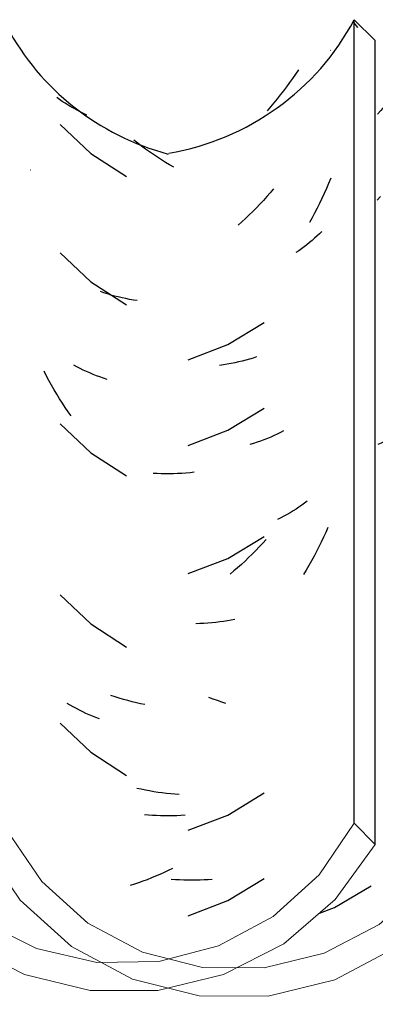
# Model space of a CAD drawing. Header units: millimetres. Extents: x -20654 to 2526, y -8238 to 977.
# Tile 197 of 219: x -10285.3743 to -10285.3117, y -4095.3062 to -4095.1327. Entities that reach past the tile are written whole.
import ezdxf

# ---------------------------------------------------------------- set-up
doc = ezdxf.new("R2010")
doc.units = ezdxf.units.MM
doc.layers.add('A-GLAZ-CWMG', color=8, linetype='Continuous')
pattern_1 = [(49.99999999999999, (29.982, 1.751), (0.3643649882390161, -0.03187713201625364), [0.0381, -0.4191]), (355, (29.982, 1.751), (-0.07048450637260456, 0.382117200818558), [0.03048, -0.33528]), (100.451, (30.013, 1.748), (0.2938857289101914, 0.3502294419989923), [0.03238, -0.35618]), (46.184, (29.982, 1.852), (0.5421605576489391, -0.08408366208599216), [0.05715, -0.62865]), (96.636, (30.028, 1.845), (0.4748050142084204, 0.494854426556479), [0.04857, -0.53427]), (351.184, (29.982, 1.852), (0.4748105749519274, 0.4948459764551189), [0.04572, -0.50292]), (21, (30.033, 1.827), (0.3032264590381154, -0.204528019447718), [0.0381, -0.4191]), (326, (30.033, 1.827), (0.1236069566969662, 0.3683788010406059), [0.03048, -0.33528]), (71.45100000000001, (30.058, 1.81), (0.4268328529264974, 0.1638389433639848), [0.03238, -0.35618]), (37.50000000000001, (29.982, 1.751), (0.006180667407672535, 0.1691081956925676), [0.01676, -0.31445, 0.01676, -0.3236, -0.33655]), (37.50000000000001, (29.982, 1.751), (0.006180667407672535, 0.1691081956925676), [-0.6715800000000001, 0.01676, -0.31979]), (7.499999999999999, (29.982, 1.751), (0.1336413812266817, 0.2003577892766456), [0.01676, -0.17729, 0.01676, -0.30683, -0.12827]), (7.499999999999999, (29.982, 1.751), (0.1336413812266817, 0.2003577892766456), [-0.51765, 0.01676, -0.11151]), (327.5, (29.869, 1.751), (0.2711815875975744, -0.01146058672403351), [0.01676, -0.11024, 0.01676, -0.37948, -0.52578]), (327.5, (29.869, 1.751), (0.2711815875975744, -0.01146058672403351), [-0.5232399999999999, 0.01676, -0.50902]), (317.5, (29.818, 1.751), (0.2962578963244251, 0.05085069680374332), [0.01676, -0.14834, 0.01676, -0.24638, -0.37338]), (317.5, (29.818, 1.751), (0.2962578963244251, 0.05085069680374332), [-0.42824, 0.01676, -0.35662])]

# ---------------------------------------------------------------- blocks, each defined once
blk = doc.blocks.new('FP_27-CORTE BB')
at = {"layer": 'A-GLAZ-CWMG', "color": 9, "true_color": 0xc0c0c0}
for p, q in [((12.2798523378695, 5.228154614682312), (12.27933304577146, 5.227402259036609)), ((12.28036149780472, 5.228916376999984), (12.2798523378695, 5.228154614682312)), ((12.2782647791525, 5.225926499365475), (12.27771617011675, 5.225203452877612)), ((12.27880379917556, 5.226659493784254), (12.2782647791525, 5.225926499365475)), ((12.27933304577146, 5.227402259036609), (12.27880379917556, 5.226659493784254)), ((12.21939083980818, 5.225031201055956), (12.21890728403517, 5.225384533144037)), ((12.21988494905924, 5.224686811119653), (12.21939083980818, 5.225031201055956)), ((12.22038944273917, 5.224351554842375), (12.21988494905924, 5.224686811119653)), ((12.22090414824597, 5.224025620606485), (12.22038944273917, 5.224351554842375)), ((12.27715815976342, 5.224490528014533), (12.27659093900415, 5.223787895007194)), ((12.27771617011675, 5.225203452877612), (12.27715815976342, 5.224490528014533)), ((12.2214288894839, 5.223709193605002), (12.22090414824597, 5.224025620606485)), ((12.22196348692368, 5.22340245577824), (12.2214288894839, 5.223709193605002)), ((12.22250775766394, 5.223105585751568), (12.22196348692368, 5.22340245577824)), ((12.2230615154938, 5.222818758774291), (12.22250775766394, 5.223105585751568)), ((12.22362457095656, 5.222542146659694), (12.2230615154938, 5.222818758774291)), ((12.22419673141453, 5.222275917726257), (12.22362457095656, 5.222542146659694)), ((12.27601470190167, 5.223095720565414), (12.27542964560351, 5.22241416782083)), ((12.27659093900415, 5.223787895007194), (12.27601470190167, 5.223095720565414)), ((12.21953667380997, 5.220618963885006), (12.22495227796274, 5.215483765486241)), ((12.23317969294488, 5.217307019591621), (12.23250075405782, 5.217840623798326)), ((12.23386446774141, 5.216785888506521), (12.23317969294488, 5.217307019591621)), ((12.23455484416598, 5.216277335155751), (12.23386446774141, 5.216785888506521)), ((12.23525058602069, 5.215781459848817), (12.23455484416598, 5.216277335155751)), ((12.23595145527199, 5.215298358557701), (12.23525058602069, 5.215781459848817)), ((12.22495227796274, 5.215483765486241), (12.23123051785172, 5.211421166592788)), ((12.23665721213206, 5.214828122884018), (12.23595145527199, 5.215298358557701)), ((12.23736761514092, 5.214370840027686), (12.23665721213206, 5.214828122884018)), ((12.23808242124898, 5.213926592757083), (12.23736761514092, 5.214370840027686)), ((12.23880138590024, 5.213495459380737), (12.23808242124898, 5.213926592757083)), ((12.21426852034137, 5.21257239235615), (12.2142640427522, 5.212583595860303)), ((12.23952426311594, 5.213077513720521), (12.23880138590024, 5.213495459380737)), ((12.28566109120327, 5.208670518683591), (12.28528525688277, 5.207805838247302)), ((12.2860246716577, 5.209541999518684), (12.28566109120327, 5.208670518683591)), ((12.27594514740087, 5.207942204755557), (12.27535904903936, 5.20726193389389)), ((12.28489729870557, 5.206948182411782), (12.28449735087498, 5.206097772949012)), ((12.28528525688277, 5.207805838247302), (12.28489729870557, 5.206948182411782)), ((12.28408555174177, 5.205254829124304), (12.28366204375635, 5.204419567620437)), ((12.28449735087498, 5.206097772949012), (12.28408555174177, 5.205254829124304)), ((12.28322697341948, 5.203592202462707), (12.28278049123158, 5.20277294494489)), ((12.28366204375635, 5.204419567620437), (12.28322697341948, 5.203592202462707)), ((12.28278049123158, 5.20277294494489), (12.28232275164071, 5.201962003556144)), ((12.28410365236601, 5.199987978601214), (12.28368300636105, 5.199587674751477)), ((12.28451271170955, 5.200395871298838), (12.28410365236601, 5.199987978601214)), ((12.2823530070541, 5.198434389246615), (12.28188749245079, 5.198066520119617)), ((12.28280753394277, 5.198810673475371), (12.2823530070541, 5.198434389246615)), ((12.28325091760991, 5.199195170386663), (12.28280753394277, 5.198810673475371)), ((12.28368300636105, 5.199587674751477), (12.28325091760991, 5.199195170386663)), ((12.21953667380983, 5.198011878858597), (12.22495227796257, 5.192876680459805)), ((12.28042663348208, 5.197015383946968), (12.27991879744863, 5.196683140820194)), ((12.28092414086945, 5.197356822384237), (12.28042663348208, 5.197015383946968)), ((12.28141114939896, 5.197707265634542), (12.28092414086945, 5.197356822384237)), ((12.28188749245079, 5.198066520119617), (12.28141114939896, 5.197707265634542)), ((12.22495227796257, 5.192876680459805), (12.23123051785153, 5.188814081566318)), ((12.22722656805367, 5.190950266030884), (12.22661137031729, 5.191161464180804)), ((12.22784963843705, 5.190750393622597), (12.22722656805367, 5.190950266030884)), ((12.22848036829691, 5.190561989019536), (12.22784963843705, 5.190750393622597)), ((12.22911854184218, 5.190385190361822), (12.22848036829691, 5.190561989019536)), ((12.22976394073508, 5.190220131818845), (12.22911854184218, 5.190385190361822)), ((12.23041634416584, 5.19006694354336), (12.22976394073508, 5.190220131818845)), ((12.23107552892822, 5.189925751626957), (12.23041634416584, 5.19006694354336)), ((12.23174126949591, 5.189796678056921), (12.23107552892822, 5.189925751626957)), ((12.23241333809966, 5.189679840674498), (12.23174126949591, 5.189796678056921)), ((12.2330915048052, 5.18957535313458), (12.23241333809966, 5.189679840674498)), ((12.22247703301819, 5.177907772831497), (12.22193329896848, 5.178205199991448)), ((12.22303026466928, 5.177620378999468), (12.22247703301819, 5.177907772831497)), ((12.2235928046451, 5.177343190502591), (12.22303026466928, 5.177620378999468)), ((12.22416446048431, 5.177076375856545), (12.2235928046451, 5.177343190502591)), ((12.21711039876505, 5.176288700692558), (12.21668126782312, 5.177113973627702)), ((12.21755086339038, 5.175471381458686), (12.21711039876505, 5.176288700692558)), ((12.22474503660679, 5.176820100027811), (12.22416446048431, 5.177076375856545)), ((12.22533433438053, 5.176574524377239), (12.22474503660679, 5.176820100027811)), ((12.22593215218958, 5.176339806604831), (12.22533433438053, 5.176574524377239)), ((12.22653828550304, 5.176116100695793), (12.22593215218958, 5.176339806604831)), ((12.22715252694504, 5.175903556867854), (12.22653828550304, 5.176116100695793)), ((12.22777466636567, 5.17570232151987), (12.22715252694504, 5.175903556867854)), ((12.21800251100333, 5.174662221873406), (12.21755086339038, 5.175471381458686)), ((12.21846518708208, 5.17386142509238), (12.21800251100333, 5.174662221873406)), ((12.21893873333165, 5.173069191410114), (12.21846518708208, 5.17386142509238)), ((12.21942298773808, 5.172285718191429), (12.21893873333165, 5.173069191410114)), ((12.21991778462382, 5.171511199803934), (12.21942298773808, 5.172285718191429)), ((12.22042295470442, 5.170745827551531), (12.21991778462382, 5.171511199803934)), ((12.22093832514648, 5.169989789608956), (12.22042295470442, 5.170745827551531)), ((12.22146371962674, 5.169243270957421), (12.22093832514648, 5.169989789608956)), ((12.21953667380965, 5.167869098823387), (12.22495227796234, 5.162733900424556)), ((12.27775251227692, 5.165288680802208), (12.27719511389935, 5.165005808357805)), ((12.27605284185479, 5.164471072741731), (12.27546835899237, 5.164219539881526)), ((12.27662849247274, 5.16473321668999), (12.27605284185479, 5.164471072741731)), ((12.27719511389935, 5.165005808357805), (12.27662849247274, 5.16473321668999)), ((12.22495227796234, 5.162733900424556), (12.23123051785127, 5.158671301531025)), ((12.23661068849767, 5.159096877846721), (12.23590524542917, 5.159137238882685)), ((12.23732079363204, 5.159069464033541), (12.23661068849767, 5.159096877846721)), ((12.23803531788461, 5.159055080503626), (12.23732079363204, 5.159069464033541)), ((12.23875401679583, 5.15905380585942), (12.23803531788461, 5.159055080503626)), ((12.23947664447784, 5.159065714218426), (12.23875401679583, 5.15905380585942)), ((12.24020295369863, 5.159090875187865), (12.23947664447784, 5.159065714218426)), ((12.24093269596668, 5.159129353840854), (12.24020295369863, 5.159090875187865)), ((12.24166562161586, 5.159181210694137), (12.24093269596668, 5.159129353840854)), ((12.24240147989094, 5.159246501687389), (12.24166562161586, 5.159181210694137)), ((12.24314001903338, 5.159325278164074), (12.24240147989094, 5.159246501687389)), ((12.27994749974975, 5.151487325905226), (12.27943007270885, 5.151163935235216)), ((12.28045476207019, 5.151820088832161), (12.27994749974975, 5.151487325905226)), ((12.28095168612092, 5.152162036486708), (12.28045476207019, 5.151820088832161)), ((12.28143810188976, 5.152512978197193), (12.28095168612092, 5.152162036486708)), ((12.28191384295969, 5.152872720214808), (12.28143810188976, 5.152512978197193)), ((12.27726230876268, 5.149967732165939), (12.27669678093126, 5.149693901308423)), ((12.27781859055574, 5.150251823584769), (12.27726230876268, 5.149967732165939)), ((12.27836543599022, 5.150546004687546), (12.27781859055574, 5.150251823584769)), ((12.27890265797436, 5.150850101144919), (12.27836543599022, 5.150546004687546)), ((12.27943007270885, 5.151163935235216), (12.27890265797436, 5.150850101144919)), ((12.28557994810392, 5.148195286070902), (12.28520356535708, 5.147336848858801)), ((12.28481521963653, 5.146485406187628), (12.28441504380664, 5.145641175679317)), ((12.28520356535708, 5.147336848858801), (12.28481521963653, 5.146485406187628)), ((12.28400317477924, 5.144804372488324), (12.28357975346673, 5.143975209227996)), ((12.28441504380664, 5.145641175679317), (12.28400317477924, 5.144804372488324)), ((12.28314492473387, 5.143153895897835), (12.28269883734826, 5.142340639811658)), ((12.28357975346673, 5.143975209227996), (12.28314492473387, 5.143153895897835)), ((12.28224164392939, 5.141535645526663), (12.28177350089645, 5.14073911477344)), ((12.28269883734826, 5.142340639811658), (12.28224164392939, 5.141535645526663)), ((12.28177350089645, 5.14073911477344), (12.28129456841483, 5.139951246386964)), ((12.21953667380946, 5.137726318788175), (12.22495227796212, 5.132591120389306)), ((12.22495227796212, 5.132591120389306), (12.23123051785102, 5.128528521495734)), ((12.22130645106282, 5.118281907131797), (12.22078401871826, 5.118600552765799)), ((12.24647540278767, 5.119371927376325), (12.24572796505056, 5.119662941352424)), ((12.24722412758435, 5.11909459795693), (12.24647540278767, 5.119371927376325)), ((12.24797388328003, 5.1188309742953), (12.24722412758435, 5.11909459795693)), ((12.24872441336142, 5.118581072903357), (12.24797388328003, 5.1188309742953)), ((12.22183878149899, 5.117972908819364), (12.22130645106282, 5.118281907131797)), ((12.22238082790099, 5.117673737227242), (12.22183878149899, 5.117972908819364)), ((12.22293240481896, 5.117384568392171), (12.22238082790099, 5.117673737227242)), ((12.22349332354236, 5.117105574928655), (12.22293240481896, 5.117384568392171)), ((12.22406339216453, 5.116836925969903), (12.22349332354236, 5.117105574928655)), ((12.2246424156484, 5.116578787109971), (12.22406339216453, 5.116836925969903)), ((12.21953667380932, 5.115119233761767), (12.22495227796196, 5.10998403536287)), ((12.22523019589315, 5.116331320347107), (12.2246424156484, 5.116578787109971)), ((12.22582653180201, 5.116094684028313), (12.22523019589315, 5.116331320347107)), ((12.22643121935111, 5.115869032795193), (12.22582653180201, 5.116094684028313)), ((12.22495227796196, 5.10998403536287), (12.23123051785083, 5.105921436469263)), ((12.2350821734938, 5.098915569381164), (12.23438770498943, 5.098983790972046)), ((12.23578182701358, 5.098860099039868), (12.2350821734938, 5.098915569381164)), ((12.2364864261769, 5.098817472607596), (12.23578182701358, 5.098860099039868)), ((12.23719572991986, 5.098787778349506), (12.2364864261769, 5.098817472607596)), ((12.23790949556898, 5.098771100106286), (12.23719572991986, 5.098787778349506)), ((12.23862747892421, 5.098767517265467), (12.23790949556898, 5.098771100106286)), ((12.23934943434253, 5.098777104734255), (12.23862747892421, 5.098767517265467)), ((12.24007511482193, 5.098799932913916), (12.23934943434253, 5.098777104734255)), ((12.24080427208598, 5.098836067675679), (12.24007511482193, 5.098799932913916)), ((12.24153665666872, 5.098885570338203), (12.24080427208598, 5.098836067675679)), ((12.26787394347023, 5.082629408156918), (12.27430293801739, 5.086454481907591)), ((12.26519759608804, 5.081643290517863), (12.26787394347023, 5.082629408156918))]:
    blk.add_line(p, q, dxfattribs=at)
blk = doc.blocks.new('Rectangular Mullion - Telha Fibrocimento - Ondulada-1040728-CORTE BB')
at = {"layer": 'A-GLAZ-CWMG', "true_color": 0x808080}
h = blk.add_hatch(dxfattribs=at)
h.set_pattern_fill('FP_14', color=8, style=0, pattern_type=2)
h.set_pattern_definition(pattern_1)
h.paths.add_polyline_path([(12.05496053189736, 5.065573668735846), (12.06726742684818, 5.065763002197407), (12.07916809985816, 5.068939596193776), (12.09039203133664, 5.075315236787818), (12.10027076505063, 5.0852553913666), (12.11345016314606, 5.105129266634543), (12.12358090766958, 5.114336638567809), (12.1364235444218, 5.121015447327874), (12.14881670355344, 5.124162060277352), (12.16260107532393, 5.124162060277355), (12.17722985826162, 5.120098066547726), (12.18773035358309, 5.114526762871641), (12.19835825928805, 5.10472541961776), (12.21248072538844, 5.083914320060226), (12.22220196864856, 5.075400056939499), (12.23402607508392, 5.069579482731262), (12.24457844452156, 5.067054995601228), (12.25613499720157, 5.067016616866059), (12.26791604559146, 5.06990983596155), (12.27867072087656, 5.075568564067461), (12.28777463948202, 5.083664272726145), (12.30212228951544, 5.104373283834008), (12.31182696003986, 5.112939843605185), (12.32326145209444, 5.118939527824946), (12.33577559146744, 5.122031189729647), (12.34907744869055, 5.121935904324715), (12.36278535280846, 5.118120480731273), (12.37261725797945, 5.11297686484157), (12.3823321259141, 5.104422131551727), (12.39669655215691, 5.083862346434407), (12.4073466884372, 5.075041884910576), (12.41811541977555, 5.069867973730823), (12.42863264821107, 5.067406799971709), (12.44009609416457, 5.067398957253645), (12.45176929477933, 5.070264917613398), (12.46244063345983, 5.075841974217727), (12.47150427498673, 5.083813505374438), (12.48581978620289, 5.104240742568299), (12.49543704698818, 5.112700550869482), (12.50675541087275, 5.118629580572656), (12.51913697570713, 5.1216936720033), (12.53256445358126, 5.121554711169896), (12.54607585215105, 5.117775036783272), (12.55562016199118, 5.112825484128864), (12.56527169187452, 5.104405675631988), (12.57964579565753, 5.084079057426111), (12.59031907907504, 5.075315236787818), (12.60117362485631, 5.070160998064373), (12.6116542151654, 5.067747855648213), (12.62291810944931, 5.067722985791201), (12.63455495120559, 5.070538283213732), (12.64521270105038, 5.076037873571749), (12.65429541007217, 5.083914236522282), (12.66692989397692, 5.101600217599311), (12.67381060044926, 5.107617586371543), (12.68213071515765, 5.111948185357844), (12.69122528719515, 5.114176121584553), (12.70116236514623, 5.114034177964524), (12.71138468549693, 5.111059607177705), (12.71799762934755, 5.107617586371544), (12.72649423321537, 5.099418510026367), (12.73755111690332, 5.084025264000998), (12.74827010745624, 5.075400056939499), (12.75937490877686, 5.070288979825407), (12.76999522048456, 5.068009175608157), (12.78071252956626, 5.068009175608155), (12.79228593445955, 5.070804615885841), (12.80454855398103, 5.077656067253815), (12.81197494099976, 5.084025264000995), (12.81723731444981, 5.091279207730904), (12.81723731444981, 5.095537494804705), (12.81534019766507, 5.097471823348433), (12.80915602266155, 5.088407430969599), (12.800653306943, 5.080867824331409), (12.79142834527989, 5.075881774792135), (12.78071252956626, 5.07312413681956), (12.76881352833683, 5.073234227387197), (12.75724012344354, 5.076472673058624), (12.74895470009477, 5.080867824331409), (12.74128694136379, 5.087387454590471), (12.72649423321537, 5.106830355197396), (12.7207409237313, 5.111843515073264), (12.71138468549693, 5.116699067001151), (12.70058294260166, 5.119196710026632), (12.69064586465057, 5.119196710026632), (12.68042354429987, 5.116699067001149), (12.6710673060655, 5.111843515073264), (12.6631005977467, 5.104901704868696), (12.65067976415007, 5.087406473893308), (12.64251007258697, 5.080291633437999), (12.63291677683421, 5.075315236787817), (12.62243618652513, 5.072755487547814), (12.61095287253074, 5.072926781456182), (12.59932830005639, 5.076272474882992), (12.59091871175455, 5.080867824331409), (12.58341063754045, 5.087406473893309), (12.56902525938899, 5.107745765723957), (12.55847826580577, 5.116973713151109), (12.54427781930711, 5.12386373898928), (12.53188391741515, 5.126733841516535), (12.5185713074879, 5.126716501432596), (12.50502228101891, 5.123371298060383), (12.49263634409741, 5.116887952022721), (12.48211289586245, 5.107632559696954), (12.46778581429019, 5.087192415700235), (12.45961141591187, 5.080009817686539), (12.44998775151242, 5.074988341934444), (12.43946200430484, 5.072413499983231), (12.42808374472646, 5.07256792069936), (12.41652411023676, 5.075878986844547), (12.40763540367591, 5.080867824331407), (12.40035755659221, 5.087305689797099), (12.38597128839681, 5.10788986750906), (12.37532169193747, 5.117230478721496), (12.36117562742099, 5.124141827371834), (12.34865781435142, 5.12707777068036), (12.33497999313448, 5.127025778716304), (12.32129722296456, 5.12359326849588), (12.3088097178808, 5.116977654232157), (12.29822986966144, 5.107556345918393), (12.28390161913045, 5.086869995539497), (12.27570189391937, 5.079640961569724), (12.2660346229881, 5.074596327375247), (12.25545693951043, 5.072026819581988), (12.25055561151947, 5.071967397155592), (12.24742834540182, 5.070597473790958), (12.24432654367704, 5.06984826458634), (12.24457844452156, 5.072080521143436), (12.23214733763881, 5.075758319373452), (12.22332511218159, 5.080867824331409), (12.21537490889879, 5.08852976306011), (12.20154323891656, 5.108862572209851), (12.19018588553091, 5.11895478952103), (12.17566854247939, 5.126167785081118), (12.16199055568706, 5.129339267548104), (12.14470489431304, 5.128389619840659), (12.13230360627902, 5.124917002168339), (12.11855424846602, 5.11675206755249), (12.10726744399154, 5.105129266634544), (12.09622244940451, 5.088234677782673), (12.09370989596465, 5.084795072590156), (12.08521250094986, 5.077656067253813), (12.07517219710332, 5.072755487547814), (12.06737743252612, 5.070779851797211), (12.06695287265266, 5.067749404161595), (12.04236996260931, 5.074025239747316), (12.03148613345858, 5.080867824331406), (12.02502525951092, 5.087070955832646), (12.0144782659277, 5.10255400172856), (12.01020515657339, 5.10776122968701), (11.99925755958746, 5.116310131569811), (11.98739894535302, 5.1216936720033), (11.98507776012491, 5.121714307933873), (11.97287458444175, 5.121133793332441), (11.96533756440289, 5.119268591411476), (11.96407473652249, 5.12416167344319), (11.95077511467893, 5.120808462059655), (11.93811289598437, 5.113822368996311), (11.92955971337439, 5.106454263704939), (11.91451185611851, 5.086957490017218), (11.904929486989, 5.079852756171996), (11.89389313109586, 5.075400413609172), (11.88210586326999, 5.073884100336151), (11.87407098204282, 5.074917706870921), (11.87241421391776, 5.070288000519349), (11.86175000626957, 5.075878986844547), (11.85863430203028, 5.078626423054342), (11.85928223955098, 5.079852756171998), (11.85609246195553, 5.080867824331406), (11.84969987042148, 5.086957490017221), (11.83207908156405, 5.107889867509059), (11.8206540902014, 5.115545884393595), (11.8102584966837, 5.11965005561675), (11.7969214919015, 5.121241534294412), (11.7836183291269, 5.119382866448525), (11.76956546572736, 5.112939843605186), (11.7592108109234, 5.104373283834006), (11.74445407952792, 5.084651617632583), (11.74377463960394, 5.083664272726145), (11.7326577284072, 5.074509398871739), (11.72203462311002, 5.06944779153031), (11.72203462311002, 5.068925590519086), (11.72594485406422, 5.06990983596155), (11.73535416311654, 5.073460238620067), (11.74479954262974, 5.079621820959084), (11.7521599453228, 5.086997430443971), (11.76049106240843, 5.097982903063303), (11.76641192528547, 5.104373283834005), (11.77441639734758, 5.110246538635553), (11.78560847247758, 5.114711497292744), (11.79754794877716, 5.116214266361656), (11.8102584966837, 5.11434588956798), (11.82229720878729, 5.108930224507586), (11.83146423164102, 5.10160021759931), (11.84632274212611, 5.0832642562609), (11.85697698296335, 5.075400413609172), (11.8708983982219, 5.070288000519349), (11.88220773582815, 5.068854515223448), (11.89524920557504, 5.07056000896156), (11.9085082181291, 5.076303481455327), (11.91803667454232, 5.083406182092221), (11.93811289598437, 5.107632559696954), (11.94863634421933, 5.11688795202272), (11.95002849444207, 5.114806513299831), (11.9549588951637, 5.11688795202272), (11.96102228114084, 5.118415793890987), (11.95607875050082, 5.118372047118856), (11.96143263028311, 5.122248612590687), (11.96275541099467, 5.118654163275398), (11.96534475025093, 5.119240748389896), (11.97737335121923, 5.119053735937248), (11.9905017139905, 5.115240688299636), (12.00136779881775, 5.108814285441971), (12.0091623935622, 5.10160021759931), (12.02418027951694, 5.080867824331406), (12.03318801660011, 5.073413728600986), (12.04469440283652, 5.067978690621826), (12.05344882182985, 5.065927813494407)])
h.paths.add_polyline_path([(12.2368057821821, 5.070786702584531), (12.23688434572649, 5.073126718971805), (12.2416697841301, 5.071596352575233)])
h.paths.add_polyline_path([(11.71276302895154, 5.072344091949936), (11.7184948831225, 5.073736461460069), (11.71276302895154, 5.07299106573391)])
h.paths.add_polyline_path([(11.85476328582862, 5.083203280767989), (11.85321575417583, 5.084350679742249), (11.85269655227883, 5.083862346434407), (11.85457207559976, 5.083264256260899)])
h.paths.add_polyline_path([(11.74377463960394, 5.083664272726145), (11.74377463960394, 5.085298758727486), (11.74274003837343, 5.084520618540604)])
at = {"layer": 'A-GLAZ-CWMG', "lineweight": 20, "flags": 128}
for points in [[(12.290161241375, 5.095866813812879), (12.28390161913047, 5.086869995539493), (12.27570189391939, 5.07964096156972), (12.26603462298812, 5.074596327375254), (12.25545693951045, 5.072026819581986), (12.24457844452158, 5.072080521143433), (12.23402607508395, 5.074754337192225), (12.22440797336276, 5.079894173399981), (12.21627843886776, 5.087203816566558), (12.21010598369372, 5.096262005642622)], [(12.20562162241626, 5.094022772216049), (12.21248072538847, 5.083914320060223), (12.22153186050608, 5.075758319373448), (12.23224954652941, 5.070028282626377), (12.24401154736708, 5.067056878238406), (12.25613499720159, 5.067016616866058), (12.26791604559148, 5.069909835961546), (12.27867072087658, 5.075568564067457), (12.28777463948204, 5.083664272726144), (12.2946992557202, 5.093726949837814)]]:
    blk.add_lwpolyline(points, dxfattribs=at)
at = {"layer": 'A-GLAZ-CWMG'}
blk.add_ellipse((12.25023731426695, 5.258707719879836), major_axis=(0.04531546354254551, 0), ratio=0.9889363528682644, start_param=3.624606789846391, end_param=4.451750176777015, dxfattribs=at)
blk.add_blockref('FP_27-CORTE BB', (0, 0), dxfattribs=at)
blk = doc.blocks.new('FP_73-CORTE BB')
at = {"layer": 'A-GLAZ-CWMG', "color": 9, "true_color": 0xc0c0c0}
for p, q in [((12.2671862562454, 5.23372402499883), (12.26713563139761, 5.233660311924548)), ((12.26097235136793, 5.229500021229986), (12.26045617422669, 5.228743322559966)), ((12.26147843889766, 5.230265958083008), (12.26097235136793, 5.229500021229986)), ((12.25993007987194, 5.227996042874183), (12.25939424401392, 5.227258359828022)), ((12.26045617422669, 5.228743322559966), (12.25993007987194, 5.227996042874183)), ((12.25884884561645, 5.226530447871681), (12.25829406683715, 5.225812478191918)), ((12.25939424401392, 5.227258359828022), (12.25884884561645, 5.226530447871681)), ((12.25715711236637, 5.224407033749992), (12.25657531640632, 5.2237198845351)), ((12.25773009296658, 5.225104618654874), (12.25715711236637, 5.224407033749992)), ((12.25829406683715, 5.225812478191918), (12.25773009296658, 5.225104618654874)), ((12.25657531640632, 5.2237198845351), (12.25598489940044, 5.223043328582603)), ((12.2671862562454, 5.211127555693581), (12.26681846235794, 5.210230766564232)), ((12.25708794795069, 5.209252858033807), (12.25650510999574, 5.208566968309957)), ((12.2664378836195, 5.209340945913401), (12.26604465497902, 5.208458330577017)), ((12.26681846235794, 5.210230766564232), (12.2664378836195, 5.209340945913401)), ((12.25531383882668, 5.207227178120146), (12.25470580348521, 5.206573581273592)), ((12.25591367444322, 5.207891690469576), (12.25531383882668, 5.207227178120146)), ((12.25650510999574, 5.208566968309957), (12.25591367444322, 5.207891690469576)), ((12.26563891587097, 5.207583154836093), (12.26522081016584, 5.206715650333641)), ((12.26604465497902, 5.208458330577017), (12.26563891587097, 5.207583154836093)), ((12.25346594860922, 5.205299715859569), (12.25283454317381, 5.204679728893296)), ((12.25408977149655, 5.205931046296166), (12.25346594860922, 5.205299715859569)), ((12.25470580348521, 5.206573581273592), (12.25408977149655, 5.205931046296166)), ((12.26479048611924, 5.205856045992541), (12.26434809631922, 5.205004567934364)), ((12.26522081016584, 5.206715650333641), (12.26479048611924, 5.205856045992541)), ((12.25154983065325, 5.203474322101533), (12.25089695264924, 5.202889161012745)), ((12.25219576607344, 5.204071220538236), (12.25154983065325, 5.203474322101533)), ((12.25283454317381, 5.204679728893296), (12.25219576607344, 5.204071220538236)), ((12.26389379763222, 5.204161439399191), (12.26342775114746, 5.203326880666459)), ((12.26434809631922, 5.205004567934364), (12.26389379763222, 5.204161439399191)), ((12.26560442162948, 5.201776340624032), (12.26519782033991, 5.201365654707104)), ((12.26390957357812, 5.20017913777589), (12.26345782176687, 5.199799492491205)), ((12.26435025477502, 5.200566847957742), (12.26390957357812, 5.20017913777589)), ((12.26477971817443, 5.200962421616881), (12.26435025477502, 5.200566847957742)), ((12.26519782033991, 5.201365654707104), (12.26477971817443, 5.200962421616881)), ((12.26154318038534, 5.198365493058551), (12.26103841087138, 5.198029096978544)), ((12.26203766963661, 5.198710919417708), (12.26154318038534, 5.198365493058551)), ((12.2625217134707, 5.199065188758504), (12.26203766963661, 5.198710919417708)), ((12.26299515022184, 5.199428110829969), (12.2625217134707, 5.199065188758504)), ((12.26345782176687, 5.199799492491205), (12.26299515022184, 5.199428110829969)), ((12.24905652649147, 5.181817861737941), (12.25545474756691, 5.18571316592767)), ((12.24204900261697, 5.179137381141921), (12.24905652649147, 5.181817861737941)), ((12.2522379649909, 5.179081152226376), (12.2515924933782, 5.178914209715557)), ((12.25287626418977, 5.179259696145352), (12.2522379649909, 5.179081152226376)), ((12.25350717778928, 5.179449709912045), (12.25287626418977, 5.179259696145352)), ((12.25413049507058, 5.1796510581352), (12.25350717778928, 5.179449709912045)), ((12.24826517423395, 5.178257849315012), (12.24758127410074, 5.178163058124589)), ((12.24894322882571, 5.178364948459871), (12.24826517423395, 5.178257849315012)), ((12.24961521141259, 5.178484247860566), (12.24894322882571, 5.178364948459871)), ((12.2502808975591, 5.178615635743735), (12.24961521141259, 5.178484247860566)), ((12.25094006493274, 5.178758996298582), (12.2502808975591, 5.178615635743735)), ((12.2515924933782, 5.178914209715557), (12.25094006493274, 5.178758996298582)), ((12.24905652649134, 5.166746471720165), (12.2554547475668, 5.170641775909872)), ((12.24204900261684, 5.16406599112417), (12.24905652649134, 5.166746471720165)), ((12.25602395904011, 5.165279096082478), (12.25542566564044, 5.165043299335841)), ((12.25661381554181, 5.165525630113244), (12.25602395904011, 5.165279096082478)), ((12.25719503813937, 5.165782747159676), (12.25661381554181, 5.165525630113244)), ((12.25776743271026, 5.166050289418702), (12.25719503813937, 5.165782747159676)), ((12.2583308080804, 5.166328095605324), (12.25776743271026, 5.166050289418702)), ((12.25888497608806, 5.166616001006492), (12.2583308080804, 5.166328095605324)), ((12.25358217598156, 5.164401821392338), (12.25295216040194, 5.164210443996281)), ((12.25420457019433, 5.164604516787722), (12.25358217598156, 5.164401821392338)), ((12.25481913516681, 5.164818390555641), (12.25420457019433, 5.164604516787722)), ((12.25542566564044, 5.165043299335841), (12.25481913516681, 5.164818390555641)), ((12.26157113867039, 5.15317042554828), (12.26106694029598, 5.152833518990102)), ((12.26206504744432, 5.153516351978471), (12.26157113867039, 5.15317042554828)), ((12.26254850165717, 5.153871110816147), (12.26206504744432, 5.153516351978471)), ((12.26302133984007, 5.154234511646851), (12.26254850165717, 5.153871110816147)), ((12.25895066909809, 5.151579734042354), (12.25839761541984, 5.151290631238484)), ((12.25949430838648, 5.151878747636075), (12.25895066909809, 5.151579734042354)), ((12.26002835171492, 5.152187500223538), (12.25949430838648, 5.151878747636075)), ((12.26055262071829, 5.152505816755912), (12.26002835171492, 5.152187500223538)), ((12.26106694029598, 5.152833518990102), (12.26055262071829, 5.152505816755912)), ((12.25839761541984, 5.151290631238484), (12.25783533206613, 5.151011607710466)), ((12.26666535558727, 5.149582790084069), (12.26629117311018, 5.148721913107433)), ((12.24905652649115, 5.144139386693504), (12.25545474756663, 5.148034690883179)), ((12.26590512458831, 5.147867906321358), (12.26550733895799, 5.147020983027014)), ((12.26629117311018, 5.148721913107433), (12.26590512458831, 5.147867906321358)), ((12.25459816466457, 5.146174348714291), (12.25398074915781, 5.145533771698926)), ((12.25520761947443, 5.146826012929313), (12.25459816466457, 5.146174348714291)), ((12.25580891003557, 5.147488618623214), (12.25520761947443, 5.146826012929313)), ((12.26509794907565, 5.146181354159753), (12.26467709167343, 5.145349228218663)), ((12.26550733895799, 5.147020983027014), (12.26509794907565, 5.146181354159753)), ((12.25335557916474, 5.144904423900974), (12.25272286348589, 5.144286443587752)), ((12.25398074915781, 5.145533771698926), (12.25335557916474, 5.144904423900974)), ((12.26424490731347, 5.144524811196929), (12.26380154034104, 5.143708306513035)), ((12.26467709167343, 5.145349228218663), (12.26424490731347, 5.144524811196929)), ((12.24204900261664, 5.141458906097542), (12.24905652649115, 5.144139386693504)), ((12.2514356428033, 5.143085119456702), (12.25078156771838, 5.142502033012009)), ((12.25208281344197, 5.143679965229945), (12.2514356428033, 5.143085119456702)), ((12.25272286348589, 5.144286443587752), (12.25208281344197, 5.143679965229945)), ((12.26334713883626, 5.142899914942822), (12.26288185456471, 5.142099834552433)), ((12.26380154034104, 5.143708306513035), (12.26334713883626, 5.142899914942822)), ((12.25012080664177, 5.141930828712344), (12.24945358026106, 5.141371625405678)), ((12.25078156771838, 5.142502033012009), (12.25012080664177, 5.141930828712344)), ((12.26288185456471, 5.142099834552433), (12.26240584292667, 5.14130826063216)), ((12.2441220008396, 5.132664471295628), (12.24340812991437, 5.132644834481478)), ((12.24483141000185, 5.132696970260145), (12.2441220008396, 5.132664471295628)), ((12.24553612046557, 5.132742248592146), (12.24483141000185, 5.132696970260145)), ((12.24623589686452, 5.132800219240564), (12.24553612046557, 5.132742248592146)), ((12.24693050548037, 5.132870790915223), (12.24623589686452, 5.132800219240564)), ((12.24761971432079, 5.132953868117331), (12.24693050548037, 5.132870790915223)), ((12.24830329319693, 5.133049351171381), (12.24761971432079, 5.132953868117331)), ((12.24898101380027, 5.133157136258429), (12.24830329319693, 5.133049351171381)), ((12.24965264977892, 5.133277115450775), (12.24898101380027, 5.133157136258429)), ((12.25031797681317, 5.133409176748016), (12.24965264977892, 5.133277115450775)), ((12.22918288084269, 5.119766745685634), (12.22843134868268, 5.120017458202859)), ((12.2299349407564, 5.119529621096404), (12.22918288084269, 5.119766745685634)), ((12.23068727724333, 5.119306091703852), (12.2299349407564, 5.119529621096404)), ((12.23143963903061, 5.119096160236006), (12.23068727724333, 5.119306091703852)), ((12.23219177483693, 5.118899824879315), (12.23143963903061, 5.119096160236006)), ((12.23294343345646, 5.118717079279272), (12.23219177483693, 5.118899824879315)), ((12.23369436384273, 5.118547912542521), (12.23294343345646, 5.118717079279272)), ((12.2344443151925, 5.118392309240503), (12.23369436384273, 5.118547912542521)), ((12.23378416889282, 5.103457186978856), (12.23303334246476, 5.103624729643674)), ((12.23453398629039, 5.103303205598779), (12.23378416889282, 5.103457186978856)), ((12.23528254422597, 5.103162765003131), (12.23453398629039, 5.103303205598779)), ((12.23602959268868, 5.103035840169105), (12.23528254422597, 5.103162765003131)), ((12.23677488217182, 5.102922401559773), (12.23602959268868, 5.103035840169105)), ((12.23751816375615, 5.102822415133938), (12.23677488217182, 5.102922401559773)), ((12.23825918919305, 5.102735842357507), (12.23751816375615, 5.102822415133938)), ((12.23899771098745, 5.102662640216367), (12.23825918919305, 5.102735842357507)), ((12.24905652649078, 5.098925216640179), (12.2554547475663, 5.10282052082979)), ((12.23973348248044, 5.102602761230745), (12.23899771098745, 5.102662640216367)), ((12.24046625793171, 5.102556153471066), (12.23973348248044, 5.102602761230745)), ((12.24204900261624, 5.096244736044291), (12.24905652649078, 5.098925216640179)), ((12.23856031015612, 5.089149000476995), (12.2378202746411, 5.088799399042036)), ((12.23929774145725, 5.089511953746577), (12.23856031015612, 5.089149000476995)), ((12.23408971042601, 5.087253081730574), (12.23333926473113, 5.086984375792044)), ((12.23483904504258, 5.08753534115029), (12.23408971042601, 5.087253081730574)), ((12.23558701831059, 5.087831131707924), (12.23483904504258, 5.08753534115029)), ((12.23633338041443, 5.088140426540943), (12.23558701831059, 5.087831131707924)), ((12.23707788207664, 5.088463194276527), (12.23633338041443, 5.088140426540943)), ((12.2378202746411, 5.088799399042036), (12.23707788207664, 5.088463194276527)), ((12.23982133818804, 5.087525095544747), (12.23908591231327, 5.087583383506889)), ((12.24055373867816, 5.087480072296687), (12.23982133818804, 5.087525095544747)), ((12.2412828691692, 5.087448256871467), (12.24055373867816, 5.087480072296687)), ((12.24200848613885, 5.087429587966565), (12.2412828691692, 5.087448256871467)), ((12.24273034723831, 5.08742399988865), (12.24200848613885, 5.087429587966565)), ((12.24344821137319, 5.08743142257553), (12.24273034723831, 5.08742399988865)), ((12.24416183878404, 5.087451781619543), (12.24344821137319, 5.08743142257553)), ((12.24487099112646, 5.087484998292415), (12.24416183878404, 5.087451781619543)), ((12.24557543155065, 5.087530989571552), (12.24487099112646, 5.087484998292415)), ((12.24627492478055, 5.087589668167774), (12.24557543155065, 5.087530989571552)), ((12.24905652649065, 5.083853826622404), (12.25545474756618, 5.087749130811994)), ((12.23258795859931, 5.086729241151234), (12.23183604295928, 5.086487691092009)), ((12.23333926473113, 5.086984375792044), (12.23258795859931, 5.086729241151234)), ((12.2420490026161, 5.08117334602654), (12.24905652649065, 5.083853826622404))]:
    blk.add_line(p, q, dxfattribs=at)
blk = doc.blocks.new('Rectangular Mullion - Telha Fibrocimento - Ondulada-V61-CORTE BB')
at = {"layer": 'A-GLAZ-CWMG', "true_color": 0xc0c0c0}
h = blk.add_hatch(dxfattribs=at)
h.set_pattern_fill('FP_18', color=9, style=0, pattern_type=2)
h.set_pattern_definition([(315.081, (22.708, -5.383999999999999), (0.1430904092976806, -0.135145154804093), [0.01667, -0.13488, 0.01667, -0.94316]), (315.081, (22.708, -5.383999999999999), (0.1430904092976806, -0.135145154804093), [-0.16822, -0.13488, 0.01667, -0.28643, -0.50517]), (315.081, (22.708, -5.383999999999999), (0.1430904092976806, -0.135145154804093), [-0.60621, 0.01667, -0.13488, 0.01667, -0.33695]), (315.081, (22.708, -5.383999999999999), (0.1430904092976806, -0.135145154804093), [-0.7744300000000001, -0.08436, 0.01667, -0.23592]), (126.286, (22.762, -5.433), (-0.1025258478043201, 0.1245712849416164), [0.00997, -0.08069, 0.00997, -0.56425]), (126.286, (22.762, -5.433), (-0.1025258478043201, 0.1245712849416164), [-0.10064, -0.08069, 0.00997, -0.17136, -0.30222]), (126.286, (22.762, -5.433), (-0.1025258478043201, 0.1245712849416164), [-0.36267, 0.00997, -0.08069, 0.00997, -0.20158]), (126.286, (22.762, -5.433), (-0.1025258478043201, 0.1245712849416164), [-0.4633100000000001, -0.05047, 0.00997, -0.14114]), (147.695, (22.78, -5.436), (-0.04056648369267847, 0.01057693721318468), [0.00698, -0.0565, 0.00698, -0.39508]), (147.695, (22.78, -5.436), (-0.04056648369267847, 0.01057693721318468), [-0.07047, -0.0565, 0.00698, -0.11998, -0.21161]), (147.695, (22.78, -5.436), (-0.04056648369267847, 0.01057693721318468), [-0.25394, 0.00698, -0.0565, 0.00698, -0.14115]), (147.695, (22.78, -5.436), (-0.04056648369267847, 0.01057693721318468), [-0.3244, -0.03534, 0.00698, -0.09882])])
h.paths.add_polyline_path([(12.27501302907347, 5.093726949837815), (12.27485407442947, 5.23557301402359), (12.27134019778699, 5.238739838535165), (12.27134019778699, 5.097471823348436), (12.27468478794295, 5.094061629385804)])
at = {"layer": 'A-GLAZ-CWMG', "true_color": 0x808080}
h = blk.add_hatch(dxfattribs=at)
h.set_pattern_fill('FP_14', color=8, style=0, pattern_type=2)
h.set_pattern_definition(pattern_1)
h.paths.add_polyline_path([(11.74377463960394, 5.083664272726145), (11.74274003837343, 5.084520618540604), (11.74414945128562, 5.085580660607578)])
h.paths.add_polyline_path([(11.85269655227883, 5.083862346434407), (11.85321575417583, 5.084350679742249), (11.85381022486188, 5.08350720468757)])
h.paths.add_polyline_path([(11.51096053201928, 5.065573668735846), (11.52326742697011, 5.065763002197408), (11.53516809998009, 5.068939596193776), (11.54742289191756, 5.076274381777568), (11.55627076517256, 5.085255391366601), (11.56945016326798, 5.105129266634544), (11.5795809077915, 5.114336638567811), (11.59242354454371, 5.121015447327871), (11.60481670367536, 5.124162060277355), (11.61860107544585, 5.124162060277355), (11.63322985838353, 5.120098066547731), (11.64373035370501, 5.114526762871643), (11.65435825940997, 5.104725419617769), (11.66848072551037, 5.083914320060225), (11.67820196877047, 5.075400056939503), (11.69002607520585, 5.069579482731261), (11.70057844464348, 5.067054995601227), (11.71213499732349, 5.06701661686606), (11.72391604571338, 5.06990983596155), (11.73546443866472, 5.076274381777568), (11.74479954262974, 5.085153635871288), (11.75812228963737, 5.104373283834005), (11.76782696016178, 5.112939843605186), (11.77926145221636, 5.118939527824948), (11.79177559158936, 5.122031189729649), (11.80532777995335, 5.121874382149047), (11.81878535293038, 5.118120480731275), (11.82861725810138, 5.112976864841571), (11.83833212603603, 5.104422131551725), (11.85381022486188, 5.082880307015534), (11.85637599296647, 5.080617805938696), (11.85928223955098, 5.079852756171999), (11.85863430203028, 5.078626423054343), (11.8626628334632, 5.075400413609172), (11.87241421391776, 5.070288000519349), (11.87444227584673, 5.074869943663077), (11.8734338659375, 5.07540041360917), (11.86363540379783, 5.080867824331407), (11.85635755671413, 5.0873056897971), (11.84197128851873, 5.107889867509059), (11.83132169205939, 5.117230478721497), (11.81717562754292, 5.124141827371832), (11.80465781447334, 5.127077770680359), (11.79097999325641, 5.127025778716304), (11.77729722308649, 5.123593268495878), (11.76480971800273, 5.116977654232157), (11.75422986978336, 5.107556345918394), (11.73990161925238, 5.086869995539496), (11.7317018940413, 5.079640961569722), (11.72167677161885, 5.074509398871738), (11.71145693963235, 5.072026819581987), (11.70655561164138, 5.071967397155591), (11.70342834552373, 5.070597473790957), (11.70032654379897, 5.069848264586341), (11.70057844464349, 5.072080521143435), (11.68814733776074, 5.075758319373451), (11.67932511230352, 5.080867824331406), (11.6713749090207, 5.08852976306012), (11.65754323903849, 5.108862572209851), (11.64618588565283, 5.118954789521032), (11.63166854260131, 5.12616778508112), (11.61799055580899, 5.129339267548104), (11.60194271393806, 5.128736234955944), (11.58830360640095, 5.124917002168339), (11.57455424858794, 5.116752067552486), (11.56326744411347, 5.105129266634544), (11.55380296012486, 5.090398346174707), (11.54970989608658, 5.084795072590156), (11.54121250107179, 5.077656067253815), (11.53117219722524, 5.072755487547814), (11.52341903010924, 5.07107676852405), (11.52295287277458, 5.067749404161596), (11.49836996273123, 5.07402523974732), (11.4874861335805, 5.080867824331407), (11.48102525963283, 5.087070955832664), (11.47047826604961, 5.102554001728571), (11.46595066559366, 5.107976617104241), (11.45565792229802, 5.116107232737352), (11.44339894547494, 5.1216936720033), (11.44107776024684, 5.121714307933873), (11.42887458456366, 5.121133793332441), (11.42133756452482, 5.119268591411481), (11.42007473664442, 5.12416167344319), (11.40741706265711, 5.12113379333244), (11.39411289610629, 5.113822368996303), (11.3855597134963, 5.106454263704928), (11.37051185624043, 5.086957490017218), (11.36092948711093, 5.079852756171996), (11.34989313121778, 5.07540041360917), (11.33810586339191, 5.073884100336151), (11.33007098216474, 5.074917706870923), (11.32841421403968, 5.070288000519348), (11.31775000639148, 5.075878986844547), (11.3146343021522, 5.078626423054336), (11.31528223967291, 5.079852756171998), (11.31209246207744, 5.080867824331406), (11.30569987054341, 5.086957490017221), (11.28807908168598, 5.107889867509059), (11.27665409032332, 5.115545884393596), (11.26625849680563, 5.119650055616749), (11.25292149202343, 5.12124153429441), (11.23961832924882, 5.119382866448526), (11.22556546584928, 5.112939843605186), (11.21521081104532, 5.104373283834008), (11.20045407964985, 5.084651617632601), (11.19977463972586, 5.083664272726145), (11.18865772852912, 5.074509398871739), (11.17803462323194, 5.06944779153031), (11.17803462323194, 5.068925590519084), (11.18194485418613, 5.069909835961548), (11.19135416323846, 5.073460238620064), (11.20079954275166, 5.079621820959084), (11.20815994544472, 5.086997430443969), (11.21649106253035, 5.097982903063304), (11.22241192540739, 5.104373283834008), (11.2304163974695, 5.110246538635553), (11.24160847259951, 5.114711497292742), (11.25354794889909, 5.116214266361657), (11.26625849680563, 5.11434588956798), (11.27829720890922, 5.108930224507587), (11.28746423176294, 5.10160021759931), (11.30232274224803, 5.083264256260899), (11.31293808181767, 5.075416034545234), (11.32689839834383, 5.070288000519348), (11.33820773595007, 5.068854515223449), (11.35124920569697, 5.07056000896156), (11.36450821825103, 5.076303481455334), (11.37403667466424, 5.083406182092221), (11.39411289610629, 5.107632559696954), (11.40463634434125, 5.116887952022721), (11.40602849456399, 5.114806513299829), (11.41095889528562, 5.116887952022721), (11.41702228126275, 5.118415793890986), (11.41207875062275, 5.118372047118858), (11.41746822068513, 5.122151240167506), (11.41875541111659, 5.118654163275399), (11.42134475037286, 5.119240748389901), (11.43337335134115, 5.119053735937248), (11.44650171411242, 5.115240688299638), (11.45736779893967, 5.108814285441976), (11.46595066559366, 5.100465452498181), (11.48018027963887, 5.080867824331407), (11.48918801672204, 5.073413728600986), (11.50069440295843, 5.067978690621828), (11.50944882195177, 5.065927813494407)])
h.paths.add_polyline_path([(11.89609609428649, 5.067398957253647), (11.90776929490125, 5.070264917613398), (11.91844063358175, 5.075841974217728), (11.92750427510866, 5.083813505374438), (11.94256386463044, 5.104895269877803), (11.95360571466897, 5.113836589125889), (11.96274711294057, 5.118652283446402), (11.96102228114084, 5.121951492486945), (11.95607875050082, 5.117805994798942), (11.96102228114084, 5.118261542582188), (11.95141706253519, 5.115495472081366), (11.94973810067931, 5.115240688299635), (11.94863634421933, 5.11688795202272), (11.9375283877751, 5.106798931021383), (11.92202979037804, 5.085649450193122), (11.91451185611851, 5.079436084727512), (11.89981284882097, 5.07241349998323), (11.89389313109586, 5.070382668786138), (11.88210586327, 5.068867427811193), (11.87822016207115, 5.068854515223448), (11.88463264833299, 5.067406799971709), (11.89546200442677, 5.067399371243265)])
h.paths.add_polyline_path([(12.07891810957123, 5.067722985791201), (12.09102309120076, 5.070779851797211), (12.1012127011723, 5.076037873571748), (12.11029541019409, 5.083914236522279), (12.12292989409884, 5.10160021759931), (12.12981060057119, 5.10761758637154), (12.13813071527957, 5.111948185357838), (12.14722528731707, 5.114176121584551), (12.15716236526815, 5.114034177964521), (12.16738468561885, 5.111059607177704), (12.17399762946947, 5.107617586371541), (12.1810754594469, 5.101427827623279), (12.19355111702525, 5.084025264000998), (12.20427010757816, 5.075400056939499), (12.21537490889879, 5.070288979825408), (12.22599522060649, 5.068009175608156), (12.23851684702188, 5.068444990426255), (12.23164414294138, 5.070351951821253), (12.22528204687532, 5.073126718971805), (12.21324012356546, 5.076472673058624), (12.2049547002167, 5.080867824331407), (12.19728694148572, 5.08738745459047), (12.18470763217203, 5.104901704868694), (12.17566854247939, 5.112400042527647), (12.16738468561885, 5.116699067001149), (12.15658294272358, 5.11919671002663), (12.14470489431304, 5.118722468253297), (12.13560541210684, 5.116274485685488), (12.12706730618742, 5.111843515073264), (12.11910059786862, 5.104901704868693), (12.106679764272, 5.087406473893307), (12.09851007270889, 5.080291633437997), (12.09116869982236, 5.076037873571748), (12.08891677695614, 5.074337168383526), (12.07730697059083, 5.068442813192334), (12.07528422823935, 5.067731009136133), (12.07843618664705, 5.067724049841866)])
h.paths.add_polyline_path([(12.06695287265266, 5.067749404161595), (12.06765421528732, 5.071127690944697), (12.07517219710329, 5.072755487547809), (12.06695287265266, 5.072926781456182), (12.05532830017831, 5.076272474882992), (12.04691871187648, 5.080867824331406), (12.03941063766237, 5.087406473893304), (12.02502525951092, 5.107745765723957), (12.0144782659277, 5.116973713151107), (12.00027781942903, 5.12386373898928), (11.98788391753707, 5.126733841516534), (11.97457130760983, 5.126716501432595), (11.96408364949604, 5.124127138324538), (11.96534475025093, 5.119270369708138), (11.97708177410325, 5.121697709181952), (11.98974805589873, 5.121267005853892), (12.00207585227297, 5.117775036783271), (12.01169609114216, 5.112759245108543), (12.02127169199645, 5.104405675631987), (12.03564579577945, 5.08407905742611), (12.04469440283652, 5.076162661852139), (12.05603499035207, 5.070441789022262), (12.06448637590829, 5.068357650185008)])
h.paths.add_polyline_path([(12.24432654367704, 5.06984826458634), (12.24828593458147, 5.070804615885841), (12.26054855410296, 5.077656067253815), (12.26797494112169, 5.084025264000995), (12.27468478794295, 5.094061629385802), (12.27134019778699, 5.097471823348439), (12.26499885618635, 5.088265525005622), (12.25545693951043, 5.08022119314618), (12.24742834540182, 5.075881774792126), (12.23863957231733, 5.073585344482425), (12.24452099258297, 5.071571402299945)])
h.paths.add_polyline_path([(11.69280578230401, 5.070786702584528), (11.69288434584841, 5.073126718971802), (11.69917128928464, 5.071846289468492)])
h.paths.add_polyline_path([(12.2368057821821, 5.070786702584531), (12.2416697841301, 5.072152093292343), (12.2368788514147, 5.072963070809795), (12.23684542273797, 5.071967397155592)])
h.paths.add_polyline_path([(11.16876302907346, 5.07234409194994), (11.17449488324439, 5.073736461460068), (11.16876302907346, 5.072991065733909)])
h.paths.add_polyline_path([(11.31076328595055, 5.083203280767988), (11.30921575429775, 5.084350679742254), (11.30869655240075, 5.083862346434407), (11.31057207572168, 5.083264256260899)])
h.paths.add_polyline_path([(11.19977463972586, 5.083664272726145), (11.19977463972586, 5.08529875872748), (11.19874003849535, 5.0845206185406)])
at = {"layer": 'A-GLAZ-CWMG'}
for p, q in [((12.271340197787, 5.239076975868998), (12.27501302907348, 5.235414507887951)), ((12.27134019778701, 5.097471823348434), (12.271340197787, 5.239076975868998)), ((12.27501302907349, 5.093726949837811), (12.27501302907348, 5.235414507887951))]:
    blk.add_line(p, q, dxfattribs=at)
at = {"layer": 'A-GLAZ-CWMG', "lineweight": 20}
blk.add_line((12.27501302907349, 5.093726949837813), (12.27134019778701, 5.097471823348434), dxfattribs=at)
at = {"layer": 'A-GLAZ-CWMG', "lineweight": 20, "flags": 128}
for points in [[(12.27134019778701, 5.097471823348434), (12.26515602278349, 5.088407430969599), (12.25703273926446, 5.081072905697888), (12.24742834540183, 5.075881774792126), (12.23688434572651, 5.073126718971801), (12.2259952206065, 5.072963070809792), (12.21537490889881, 5.075400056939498), (12.20562219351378, 5.080300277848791), (12.19728694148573, 5.08738745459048), (12.19083910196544, 5.096262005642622)], [(12.18651302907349, 5.093726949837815), (12.19355111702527, 5.084025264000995), (12.20262568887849, 5.07624251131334), (12.21324012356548, 5.07080461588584), (12.22481352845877, 5.068009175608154), (12.2367125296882, 5.068009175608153), (12.24828593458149, 5.070804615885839), (12.25890036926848, 5.076242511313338), (12.26797494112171, 5.084025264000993), (12.27501302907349, 5.093726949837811)]]:
    blk.add_lwpolyline(points, dxfattribs=at)
at = {"layer": 'A-GLAZ-CWMG'}
blk.add_ellipse((12.23076302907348, 5.260218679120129), major_axis=(0.04586431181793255, 0), ratio=0.9889363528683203, start_param=4.885874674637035, end_param=5.798286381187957, dxfattribs=at)
blk.add_blockref('FP_73-CORTE BB', (0, 0), dxfattribs=at)

msp = doc.modelspace()

# ---------------------------------------------------------------- block references
at = {"layer": 'A-GLAZ-CWMG'}
for name in ['Rectangular Mullion - Telha Fibrocimento - Ondulada-V61-CORTE BB', 'Rectangular Mullion - Telha Fibrocimento - Ondulada-1040728-CORTE BB']:
    msp.add_blockref(name, (-10297.5867007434, -4100.371799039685), dxfattribs=at)

doc.saveas('drawing.dxf')
